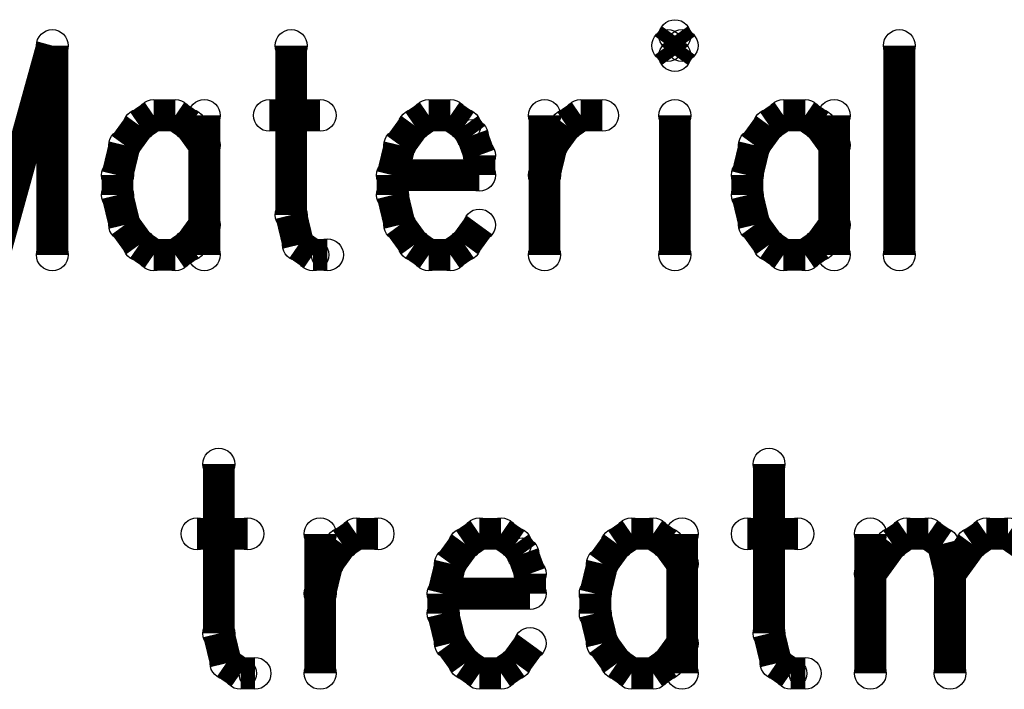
# Model space of a CAD drawing. Extents: x 97 to 162, y 100 to 201.
# Tile 58 of 70: x 102.8 to 107.51, y 187.83 to 191.03. Entities that reach past the tile are written whole.
import ezdxf

# ---------------------------------------------------------------- set-up
doc = ezdxf.new("R2010")
doc.units = 0
doc.layers.get('0').update_dxf_attribs({"linetype": 'CONTINUOUS'})
for name, color, linetype in [('C-MASK_GBR', 7, 'CONTINUOUS'), ('C-SILK_GBR', 6, 'CONTINUOUS'), ('S-MASK_GBR', 1, 'CONTINUOUS'), ('S-SILK_GBR', 4, 'CONTINUOUS')]:
    doc.layers.add(name, color=color, linetype=linetype)

# ---------------------------------------------------------------- blocks, each defined once
blk = doc.blocks.new('ROUND_6')
blk.add_circle((0, 0), 0.0762)

msp = doc.modelspace()

# ---------------------------------------------------------------- linework, layer by layer
at = {"layer": 'C-MASK_GBR', "const_width": 0.1524}
for points in [[(105.931716, 190.952374), (105.897172, 190.904876)], [(105.96626, 190.904876), (105.931716, 190.952374)], [(102.953058, 190.904876), (102.675944, 189.904624)], [(102.953058, 190.904876), (102.953058, 189.904624)], [(104.096058, 190.904876), (104.096058, 190.095124)], [(105.897172, 190.904876), (105.931716, 190.857124)], [(105.931716, 190.857124), (105.96626, 190.904876)], [(107.005374, 190.904876), (107.005374, 189.904624)], [(103.437944, 190.571374), (103.368602, 190.523876)], [(103.54183, 190.571374), (103.437944, 190.571374)], [(103.611172, 190.523876), (103.54183, 190.571374)], [(103.68026, 190.571374), (103.68026, 189.904624)], [(103.992172, 190.571374), (104.234488, 190.571374)], [(104.754172, 190.571374), (104.68483, 190.523876)], [(104.858058, 190.571374), (104.754172, 190.571374)], [(104.927146, 190.523876), (104.858058, 190.571374)], [(105.308146, 190.571374), (105.308146, 189.904624)], [(105.412286, 190.523876), (105.481374, 190.571374)], [(105.481374, 190.571374), (105.58526, 190.571374)], [(105.931716, 190.571374), (105.931716, 189.904624)], [(106.451146, 190.571374), (106.382058, 190.523876)], [(106.555286, 190.571374), (106.451146, 190.571374)], [(106.624374, 190.523876), (106.555286, 190.571374)], [(106.693716, 190.571374), (106.693716, 189.904624)], [(103.368602, 190.523876), (103.29926, 190.428626)], [(103.68026, 190.428626), (103.611172, 190.523876)], [(104.68483, 190.523876), (104.615488, 190.428626)], [(104.961944, 190.476124), (104.927146, 190.523876)], [(105.342944, 190.428626), (105.412286, 190.523876)], [(106.382058, 190.523876), (106.312716, 190.428626)], [(106.693716, 190.428626), (106.624374, 190.523876)], [(104.996488, 190.380874), (104.961944, 190.476124)], [(103.29926, 190.428626), (103.264716, 190.285624)], [(104.615488, 190.428626), (104.580944, 190.285624)], [(105.308146, 190.285624), (105.342944, 190.428626)], [(106.312716, 190.428626), (106.278172, 190.285624)], [(104.996488, 190.285624), (104.996488, 190.380874)], [(103.264716, 190.285624), (103.264716, 190.190374)], [(104.580944, 190.285624), (104.996488, 190.285624)], [(104.580944, 190.285624), (104.580944, 190.190374)], [(106.278172, 190.285624), (106.278172, 190.190374)], [(103.264716, 190.190374), (103.29926, 190.047626)], [(104.580944, 190.190374), (104.615488, 190.047626)], [(106.278172, 190.190374), (106.312716, 190.047626)], [(104.096058, 190.095124), (104.130602, 189.952376)], [(103.29926, 190.047626), (103.368602, 189.952376)], [(103.611172, 189.952376), (103.68026, 190.047626)], [(104.615488, 190.047626), (104.68483, 189.952376)], [(104.927146, 189.952376), (104.996488, 190.047626)], [(106.312716, 190.047626), (106.382058, 189.952376)], [(106.624374, 189.952376), (106.693716, 190.047626)], [(103.368602, 189.952376), (103.437944, 189.904624)], [(103.54183, 189.904624), (103.611172, 189.952376)], [(104.130602, 189.952376), (104.199944, 189.904624)], [(104.68483, 189.952376), (104.754172, 189.904624)], [(104.858058, 189.904624), (104.927146, 189.952376)], [(106.382058, 189.952376), (106.451146, 189.904624)], [(106.555286, 189.904624), (106.624374, 189.952376)], [(103.437944, 189.904624), (103.54183, 189.904624)], [(104.199944, 189.904624), (104.269286, 189.904624)], [(104.754172, 189.904624), (104.858058, 189.904624)], [(106.451146, 189.904624), (106.555286, 189.904624)], [(103.749602, 188.90488), (103.749602, 188.095128)], [(106.382058, 188.90488), (106.382058, 188.095128)], [(103.645716, 188.571378), (103.888286, 188.571378)], [(104.234488, 188.571378), (104.234488, 187.904628)], [(104.338374, 188.52388), (104.407716, 188.571378)], [(104.407716, 188.571378), (104.511602, 188.571378)], [(104.996488, 188.571378), (104.927146, 188.52388)], [(105.100374, 188.571378), (104.996488, 188.571378)], [(105.169716, 188.52388), (105.100374, 188.571378)], [(105.723944, 188.571378), (105.654602, 188.52388)], [(105.82783, 188.571378), (105.723944, 188.571378)], [(105.897172, 188.52388), (105.82783, 188.571378)], [(105.96626, 188.571378), (105.96626, 187.904628)], [(106.278172, 188.571378), (106.520488, 188.571378)], [(106.866944, 188.571378), (106.866944, 187.904628)], [(106.97083, 188.52388), (107.040172, 188.571378)], [(107.040172, 188.571378), (107.144058, 188.571378)], [(107.144058, 188.571378), (107.213146, 188.52388)], [(107.35183, 188.52388), (107.421172, 188.571378)], [(107.421172, 188.571378), (107.525058, 188.571378)], [(107.525058, 188.571378), (107.594146, 188.52388)], [(104.269286, 188.42863), (104.338374, 188.52388)], [(104.927146, 188.52388), (104.858058, 188.42863)], [(105.20426, 188.476128), (105.169716, 188.52388)], [(105.654602, 188.52388), (105.58526, 188.42863)], [(105.96626, 188.42863), (105.897172, 188.52388)], [(106.866944, 188.380878), (106.97083, 188.52388)], [(107.213146, 188.52388), (107.247944, 188.380878)], [(107.247944, 188.380878), (107.35183, 188.52388)], [(105.239058, 188.380878), (105.20426, 188.476128)], [(104.234488, 188.285628), (104.269286, 188.42863)], [(104.858058, 188.42863), (104.82326, 188.285628)], [(105.58526, 188.42863), (105.550716, 188.285628)], [(105.239058, 188.285628), (105.239058, 188.380878)], [(107.247944, 188.380878), (107.247944, 187.904628)], [(104.82326, 188.285628), (105.239058, 188.285628)], [(104.82326, 188.285628), (104.82326, 188.190378)], [(105.550716, 188.285628), (105.550716, 188.190378)], [(104.82326, 188.190378), (104.858058, 188.04763)], [(105.550716, 188.190378), (105.58526, 188.04763)], [(103.749602, 188.095128), (103.784146, 187.95238)], [(106.382058, 188.095128), (106.416602, 187.95238)], [(104.858058, 188.04763), (104.927146, 187.95238)], [(105.169716, 187.95238), (105.239058, 188.04763)], [(105.58526, 188.04763), (105.654602, 187.95238)], [(105.897172, 187.95238), (105.96626, 188.04763)], [(103.784146, 187.95238), (103.853488, 187.904628)], [(104.927146, 187.95238), (104.996488, 187.904628)], [(105.100374, 187.904628), (105.169716, 187.95238)], [(105.654602, 187.95238), (105.723944, 187.904628)], [(105.82783, 187.904628), (105.897172, 187.95238)], [(106.416602, 187.95238), (106.485944, 187.904628)], [(103.853488, 187.904628), (103.92283, 187.904628)], [(104.996488, 187.904628), (105.100374, 187.904628)], [(105.723944, 187.904628), (105.82783, 187.904628)], [(106.485944, 187.904628), (106.555286, 187.904628)]]:
    msp.add_lwpolyline(points, dxfattribs=at)
at = {"layer": 'C-SILK_GBR', "const_width": 0.1524}
for points in [[(105.931716, 190.952374), (105.897172, 190.904876)], [(105.96626, 190.904876), (105.931716, 190.952374)], [(102.953058, 190.904876), (102.675944, 189.904624)], [(102.953058, 190.904876), (102.953058, 189.904624)], [(104.096058, 190.904876), (104.096058, 190.095124)], [(105.897172, 190.904876), (105.931716, 190.857124)], [(105.931716, 190.857124), (105.96626, 190.904876)], [(107.005374, 190.904876), (107.005374, 189.904624)], [(103.437944, 190.571374), (103.368602, 190.523876)], [(103.54183, 190.571374), (103.437944, 190.571374)], [(103.611172, 190.523876), (103.54183, 190.571374)], [(103.68026, 190.571374), (103.68026, 189.904624)], [(103.992172, 190.571374), (104.234488, 190.571374)], [(104.754172, 190.571374), (104.68483, 190.523876)], [(104.858058, 190.571374), (104.754172, 190.571374)], [(104.927146, 190.523876), (104.858058, 190.571374)], [(105.308146, 190.571374), (105.308146, 189.904624)], [(105.412286, 190.523876), (105.481374, 190.571374)], [(105.481374, 190.571374), (105.58526, 190.571374)], [(105.931716, 190.571374), (105.931716, 189.904624)], [(106.451146, 190.571374), (106.382058, 190.523876)], [(106.555286, 190.571374), (106.451146, 190.571374)], [(106.624374, 190.523876), (106.555286, 190.571374)], [(106.693716, 190.571374), (106.693716, 189.904624)], [(103.368602, 190.523876), (103.29926, 190.428626)], [(103.68026, 190.428626), (103.611172, 190.523876)], [(104.68483, 190.523876), (104.615488, 190.428626)], [(104.961944, 190.476124), (104.927146, 190.523876)], [(105.342944, 190.428626), (105.412286, 190.523876)], [(106.382058, 190.523876), (106.312716, 190.428626)], [(106.693716, 190.428626), (106.624374, 190.523876)], [(104.996488, 190.380874), (104.961944, 190.476124)], [(103.29926, 190.428626), (103.264716, 190.285624)], [(104.615488, 190.428626), (104.580944, 190.285624)], [(105.308146, 190.285624), (105.342944, 190.428626)], [(106.312716, 190.428626), (106.278172, 190.285624)], [(104.996488, 190.285624), (104.996488, 190.380874)], [(103.264716, 190.285624), (103.264716, 190.190374)], [(104.580944, 190.285624), (104.996488, 190.285624)], [(104.580944, 190.285624), (104.580944, 190.190374)], [(106.278172, 190.285624), (106.278172, 190.190374)], [(103.264716, 190.190374), (103.29926, 190.047626)], [(104.580944, 190.190374), (104.615488, 190.047626)], [(106.278172, 190.190374), (106.312716, 190.047626)], [(104.096058, 190.095124), (104.130602, 189.952376)], [(103.29926, 190.047626), (103.368602, 189.952376)], [(103.611172, 189.952376), (103.68026, 190.047626)], [(104.615488, 190.047626), (104.68483, 189.952376)], [(104.927146, 189.952376), (104.996488, 190.047626)], [(106.312716, 190.047626), (106.382058, 189.952376)], [(106.624374, 189.952376), (106.693716, 190.047626)], [(103.368602, 189.952376), (103.437944, 189.904624)], [(103.54183, 189.904624), (103.611172, 189.952376)], [(104.130602, 189.952376), (104.199944, 189.904624)], [(104.68483, 189.952376), (104.754172, 189.904624)], [(104.858058, 189.904624), (104.927146, 189.952376)], [(106.382058, 189.952376), (106.451146, 189.904624)], [(106.555286, 189.904624), (106.624374, 189.952376)], [(103.437944, 189.904624), (103.54183, 189.904624)], [(104.199944, 189.904624), (104.269286, 189.904624)], [(104.754172, 189.904624), (104.858058, 189.904624)], [(106.451146, 189.904624), (106.555286, 189.904624)], [(103.749602, 188.90488), (103.749602, 188.095128)], [(106.382058, 188.90488), (106.382058, 188.095128)], [(103.645716, 188.571378), (103.888286, 188.571378)], [(104.234488, 188.571378), (104.234488, 187.904628)], [(104.338374, 188.52388), (104.407716, 188.571378)], [(104.407716, 188.571378), (104.511602, 188.571378)], [(104.996488, 188.571378), (104.927146, 188.52388)], [(105.100374, 188.571378), (104.996488, 188.571378)], [(105.169716, 188.52388), (105.100374, 188.571378)], [(105.723944, 188.571378), (105.654602, 188.52388)], [(105.82783, 188.571378), (105.723944, 188.571378)], [(105.897172, 188.52388), (105.82783, 188.571378)], [(105.96626, 188.571378), (105.96626, 187.904628)], [(106.278172, 188.571378), (106.520488, 188.571378)], [(106.866944, 188.571378), (106.866944, 187.904628)], [(106.97083, 188.52388), (107.040172, 188.571378)], [(107.040172, 188.571378), (107.144058, 188.571378)], [(107.144058, 188.571378), (107.213146, 188.52388)], [(107.35183, 188.52388), (107.421172, 188.571378)], [(107.421172, 188.571378), (107.525058, 188.571378)], [(107.525058, 188.571378), (107.594146, 188.52388)], [(104.269286, 188.42863), (104.338374, 188.52388)], [(104.927146, 188.52388), (104.858058, 188.42863)], [(105.20426, 188.476128), (105.169716, 188.52388)], [(105.654602, 188.52388), (105.58526, 188.42863)], [(105.96626, 188.42863), (105.897172, 188.52388)], [(106.866944, 188.380878), (106.97083, 188.52388)], [(107.213146, 188.52388), (107.247944, 188.380878)], [(107.247944, 188.380878), (107.35183, 188.52388)], [(105.239058, 188.380878), (105.20426, 188.476128)], [(104.234488, 188.285628), (104.269286, 188.42863)], [(104.858058, 188.42863), (104.82326, 188.285628)], [(105.58526, 188.42863), (105.550716, 188.285628)], [(105.239058, 188.285628), (105.239058, 188.380878)], [(107.247944, 188.380878), (107.247944, 187.904628)], [(104.82326, 188.285628), (105.239058, 188.285628)], [(104.82326, 188.285628), (104.82326, 188.190378)], [(105.550716, 188.285628), (105.550716, 188.190378)], [(104.82326, 188.190378), (104.858058, 188.04763)], [(105.550716, 188.190378), (105.58526, 188.04763)], [(103.749602, 188.095128), (103.784146, 187.95238)], [(106.382058, 188.095128), (106.416602, 187.95238)], [(104.858058, 188.04763), (104.927146, 187.95238)], [(105.169716, 187.95238), (105.239058, 188.04763)], [(105.58526, 188.04763), (105.654602, 187.95238)], [(105.897172, 187.95238), (105.96626, 188.04763)], [(103.784146, 187.95238), (103.853488, 187.904628)], [(104.927146, 187.95238), (104.996488, 187.904628)], [(105.100374, 187.904628), (105.169716, 187.95238)], [(105.654602, 187.95238), (105.723944, 187.904628)], [(105.82783, 187.904628), (105.897172, 187.95238)], [(106.416602, 187.95238), (106.485944, 187.904628)], [(103.853488, 187.904628), (103.92283, 187.904628)], [(104.996488, 187.904628), (105.100374, 187.904628)], [(105.723944, 187.904628), (105.82783, 187.904628)], [(106.485944, 187.904628), (106.555286, 187.904628)]]:
    msp.add_lwpolyline(points, dxfattribs=at)
at = {"layer": 'S-MASK_GBR', "const_width": 0.1524}
for points in [[(105.931716, 190.952374), (105.897172, 190.904876)], [(105.96626, 190.904876), (105.931716, 190.952374)], [(102.953058, 190.904876), (102.675944, 189.904624)], [(102.953058, 190.904876), (102.953058, 189.904624)], [(104.096058, 190.904876), (104.096058, 190.095124)], [(105.897172, 190.904876), (105.931716, 190.857124)], [(105.931716, 190.857124), (105.96626, 190.904876)], [(107.005374, 190.904876), (107.005374, 189.904624)], [(103.437944, 190.571374), (103.368602, 190.523876)], [(103.54183, 190.571374), (103.437944, 190.571374)], [(103.611172, 190.523876), (103.54183, 190.571374)], [(103.68026, 190.571374), (103.68026, 189.904624)], [(103.992172, 190.571374), (104.234488, 190.571374)], [(104.754172, 190.571374), (104.68483, 190.523876)], [(104.858058, 190.571374), (104.754172, 190.571374)], [(104.927146, 190.523876), (104.858058, 190.571374)], [(105.308146, 190.571374), (105.308146, 189.904624)], [(105.412286, 190.523876), (105.481374, 190.571374)], [(105.481374, 190.571374), (105.58526, 190.571374)], [(105.931716, 190.571374), (105.931716, 189.904624)], [(106.451146, 190.571374), (106.382058, 190.523876)], [(106.555286, 190.571374), (106.451146, 190.571374)], [(106.624374, 190.523876), (106.555286, 190.571374)], [(106.693716, 190.571374), (106.693716, 189.904624)], [(103.368602, 190.523876), (103.29926, 190.428626)], [(103.68026, 190.428626), (103.611172, 190.523876)], [(104.68483, 190.523876), (104.615488, 190.428626)], [(104.961944, 190.476124), (104.927146, 190.523876)], [(105.342944, 190.428626), (105.412286, 190.523876)], [(106.382058, 190.523876), (106.312716, 190.428626)], [(106.693716, 190.428626), (106.624374, 190.523876)], [(104.996488, 190.380874), (104.961944, 190.476124)], [(103.29926, 190.428626), (103.264716, 190.285624)], [(104.615488, 190.428626), (104.580944, 190.285624)], [(105.308146, 190.285624), (105.342944, 190.428626)], [(106.312716, 190.428626), (106.278172, 190.285624)], [(104.996488, 190.285624), (104.996488, 190.380874)], [(103.264716, 190.285624), (103.264716, 190.190374)], [(104.580944, 190.285624), (104.996488, 190.285624)], [(104.580944, 190.285624), (104.580944, 190.190374)], [(106.278172, 190.285624), (106.278172, 190.190374)], [(103.264716, 190.190374), (103.29926, 190.047626)], [(104.580944, 190.190374), (104.615488, 190.047626)], [(106.278172, 190.190374), (106.312716, 190.047626)], [(104.096058, 190.095124), (104.130602, 189.952376)], [(103.29926, 190.047626), (103.368602, 189.952376)], [(103.611172, 189.952376), (103.68026, 190.047626)], [(104.615488, 190.047626), (104.68483, 189.952376)], [(104.927146, 189.952376), (104.996488, 190.047626)], [(106.312716, 190.047626), (106.382058, 189.952376)], [(106.624374, 189.952376), (106.693716, 190.047626)], [(103.368602, 189.952376), (103.437944, 189.904624)], [(103.54183, 189.904624), (103.611172, 189.952376)], [(104.130602, 189.952376), (104.199944, 189.904624)], [(104.68483, 189.952376), (104.754172, 189.904624)], [(104.858058, 189.904624), (104.927146, 189.952376)], [(106.382058, 189.952376), (106.451146, 189.904624)], [(106.555286, 189.904624), (106.624374, 189.952376)], [(103.437944, 189.904624), (103.54183, 189.904624)], [(104.199944, 189.904624), (104.269286, 189.904624)], [(104.754172, 189.904624), (104.858058, 189.904624)], [(106.451146, 189.904624), (106.555286, 189.904624)], [(103.749602, 188.90488), (103.749602, 188.095128)], [(106.382058, 188.90488), (106.382058, 188.095128)], [(103.645716, 188.571378), (103.888286, 188.571378)], [(104.234488, 188.571378), (104.234488, 187.904628)], [(104.338374, 188.52388), (104.407716, 188.571378)], [(104.407716, 188.571378), (104.511602, 188.571378)], [(104.996488, 188.571378), (104.927146, 188.52388)], [(105.100374, 188.571378), (104.996488, 188.571378)], [(105.169716, 188.52388), (105.100374, 188.571378)], [(105.723944, 188.571378), (105.654602, 188.52388)], [(105.82783, 188.571378), (105.723944, 188.571378)], [(105.897172, 188.52388), (105.82783, 188.571378)], [(105.96626, 188.571378), (105.96626, 187.904628)], [(106.278172, 188.571378), (106.520488, 188.571378)], [(106.866944, 188.571378), (106.866944, 187.904628)], [(106.97083, 188.52388), (107.040172, 188.571378)], [(107.040172, 188.571378), (107.144058, 188.571378)], [(107.144058, 188.571378), (107.213146, 188.52388)], [(107.35183, 188.52388), (107.421172, 188.571378)], [(107.421172, 188.571378), (107.525058, 188.571378)], [(107.525058, 188.571378), (107.594146, 188.52388)], [(104.269286, 188.42863), (104.338374, 188.52388)], [(104.927146, 188.52388), (104.858058, 188.42863)], [(105.20426, 188.476128), (105.169716, 188.52388)], [(105.654602, 188.52388), (105.58526, 188.42863)], [(105.96626, 188.42863), (105.897172, 188.52388)], [(106.866944, 188.380878), (106.97083, 188.52388)], [(107.213146, 188.52388), (107.247944, 188.380878)], [(107.247944, 188.380878), (107.35183, 188.52388)], [(105.239058, 188.380878), (105.20426, 188.476128)], [(104.234488, 188.285628), (104.269286, 188.42863)], [(104.858058, 188.42863), (104.82326, 188.285628)], [(105.58526, 188.42863), (105.550716, 188.285628)], [(105.239058, 188.285628), (105.239058, 188.380878)], [(107.247944, 188.380878), (107.247944, 187.904628)], [(104.82326, 188.285628), (105.239058, 188.285628)], [(104.82326, 188.285628), (104.82326, 188.190378)], [(105.550716, 188.285628), (105.550716, 188.190378)], [(104.82326, 188.190378), (104.858058, 188.04763)], [(105.550716, 188.190378), (105.58526, 188.04763)], [(103.749602, 188.095128), (103.784146, 187.95238)], [(106.382058, 188.095128), (106.416602, 187.95238)], [(104.858058, 188.04763), (104.927146, 187.95238)], [(105.169716, 187.95238), (105.239058, 188.04763)], [(105.58526, 188.04763), (105.654602, 187.95238)], [(105.897172, 187.95238), (105.96626, 188.04763)], [(103.784146, 187.95238), (103.853488, 187.904628)], [(104.927146, 187.95238), (104.996488, 187.904628)], [(105.100374, 187.904628), (105.169716, 187.95238)], [(105.654602, 187.95238), (105.723944, 187.904628)], [(105.82783, 187.904628), (105.897172, 187.95238)], [(106.416602, 187.95238), (106.485944, 187.904628)], [(103.853488, 187.904628), (103.92283, 187.904628)], [(104.996488, 187.904628), (105.100374, 187.904628)], [(105.723944, 187.904628), (105.82783, 187.904628)], [(106.485944, 187.904628), (106.555286, 187.904628)]]:
    msp.add_lwpolyline(points, dxfattribs=at)
at = {"layer": 'S-SILK_GBR', "const_width": 0.1524}
for points in [[(105.931716, 190.952374), (105.897172, 190.904876)], [(105.96626, 190.904876), (105.931716, 190.952374)], [(102.953058, 190.904876), (102.675944, 189.904624)], [(102.953058, 190.904876), (102.953058, 189.904624)], [(104.096058, 190.904876), (104.096058, 190.095124)], [(105.897172, 190.904876), (105.931716, 190.857124)], [(105.931716, 190.857124), (105.96626, 190.904876)], [(107.005374, 190.904876), (107.005374, 189.904624)], [(103.437944, 190.571374), (103.368602, 190.523876)], [(103.54183, 190.571374), (103.437944, 190.571374)], [(103.611172, 190.523876), (103.54183, 190.571374)], [(103.68026, 190.571374), (103.68026, 189.904624)], [(103.992172, 190.571374), (104.234488, 190.571374)], [(104.754172, 190.571374), (104.68483, 190.523876)], [(104.858058, 190.571374), (104.754172, 190.571374)], [(104.927146, 190.523876), (104.858058, 190.571374)], [(105.308146, 190.571374), (105.308146, 189.904624)], [(105.412286, 190.523876), (105.481374, 190.571374)], [(105.481374, 190.571374), (105.58526, 190.571374)], [(105.931716, 190.571374), (105.931716, 189.904624)], [(106.451146, 190.571374), (106.382058, 190.523876)], [(106.555286, 190.571374), (106.451146, 190.571374)], [(106.624374, 190.523876), (106.555286, 190.571374)], [(106.693716, 190.571374), (106.693716, 189.904624)], [(103.368602, 190.523876), (103.29926, 190.428626)], [(103.68026, 190.428626), (103.611172, 190.523876)], [(104.68483, 190.523876), (104.615488, 190.428626)], [(104.961944, 190.476124), (104.927146, 190.523876)], [(105.342944, 190.428626), (105.412286, 190.523876)], [(106.382058, 190.523876), (106.312716, 190.428626)], [(106.693716, 190.428626), (106.624374, 190.523876)], [(104.996488, 190.380874), (104.961944, 190.476124)], [(103.29926, 190.428626), (103.264716, 190.285624)], [(104.615488, 190.428626), (104.580944, 190.285624)], [(105.308146, 190.285624), (105.342944, 190.428626)], [(106.312716, 190.428626), (106.278172, 190.285624)], [(104.996488, 190.285624), (104.996488, 190.380874)], [(103.264716, 190.285624), (103.264716, 190.190374)], [(104.580944, 190.285624), (104.996488, 190.285624)], [(104.580944, 190.285624), (104.580944, 190.190374)], [(106.278172, 190.285624), (106.278172, 190.190374)], [(103.264716, 190.190374), (103.29926, 190.047626)], [(104.580944, 190.190374), (104.615488, 190.047626)], [(106.278172, 190.190374), (106.312716, 190.047626)], [(104.096058, 190.095124), (104.130602, 189.952376)], [(103.29926, 190.047626), (103.368602, 189.952376)], [(103.611172, 189.952376), (103.68026, 190.047626)], [(104.615488, 190.047626), (104.68483, 189.952376)], [(104.927146, 189.952376), (104.996488, 190.047626)], [(106.312716, 190.047626), (106.382058, 189.952376)], [(106.624374, 189.952376), (106.693716, 190.047626)], [(103.368602, 189.952376), (103.437944, 189.904624)], [(103.54183, 189.904624), (103.611172, 189.952376)], [(104.130602, 189.952376), (104.199944, 189.904624)], [(104.68483, 189.952376), (104.754172, 189.904624)], [(104.858058, 189.904624), (104.927146, 189.952376)], [(106.382058, 189.952376), (106.451146, 189.904624)], [(106.555286, 189.904624), (106.624374, 189.952376)], [(103.437944, 189.904624), (103.54183, 189.904624)], [(104.199944, 189.904624), (104.269286, 189.904624)], [(104.754172, 189.904624), (104.858058, 189.904624)], [(106.451146, 189.904624), (106.555286, 189.904624)], [(103.749602, 188.90488), (103.749602, 188.095128)], [(106.382058, 188.90488), (106.382058, 188.095128)], [(103.645716, 188.571378), (103.888286, 188.571378)], [(104.234488, 188.571378), (104.234488, 187.904628)], [(104.338374, 188.52388), (104.407716, 188.571378)], [(104.407716, 188.571378), (104.511602, 188.571378)], [(104.996488, 188.571378), (104.927146, 188.52388)], [(105.100374, 188.571378), (104.996488, 188.571378)], [(105.169716, 188.52388), (105.100374, 188.571378)], [(105.723944, 188.571378), (105.654602, 188.52388)], [(105.82783, 188.571378), (105.723944, 188.571378)], [(105.897172, 188.52388), (105.82783, 188.571378)], [(105.96626, 188.571378), (105.96626, 187.904628)], [(106.278172, 188.571378), (106.520488, 188.571378)], [(106.866944, 188.571378), (106.866944, 187.904628)], [(106.97083, 188.52388), (107.040172, 188.571378)], [(107.040172, 188.571378), (107.144058, 188.571378)], [(107.144058, 188.571378), (107.213146, 188.52388)], [(107.35183, 188.52388), (107.421172, 188.571378)], [(107.421172, 188.571378), (107.525058, 188.571378)], [(107.525058, 188.571378), (107.594146, 188.52388)], [(104.269286, 188.42863), (104.338374, 188.52388)], [(104.927146, 188.52388), (104.858058, 188.42863)], [(105.20426, 188.476128), (105.169716, 188.52388)], [(105.654602, 188.52388), (105.58526, 188.42863)], [(105.96626, 188.42863), (105.897172, 188.52388)], [(106.866944, 188.380878), (106.97083, 188.52388)], [(107.213146, 188.52388), (107.247944, 188.380878)], [(107.247944, 188.380878), (107.35183, 188.52388)], [(105.239058, 188.380878), (105.20426, 188.476128)], [(104.234488, 188.285628), (104.269286, 188.42863)], [(104.858058, 188.42863), (104.82326, 188.285628)], [(105.58526, 188.42863), (105.550716, 188.285628)], [(105.239058, 188.285628), (105.239058, 188.380878)], [(107.247944, 188.380878), (107.247944, 187.904628)], [(104.82326, 188.285628), (105.239058, 188.285628)], [(104.82326, 188.285628), (104.82326, 188.190378)], [(105.550716, 188.285628), (105.550716, 188.190378)], [(104.82326, 188.190378), (104.858058, 188.04763)], [(105.550716, 188.190378), (105.58526, 188.04763)], [(103.749602, 188.095128), (103.784146, 187.95238)], [(106.382058, 188.095128), (106.416602, 187.95238)], [(104.858058, 188.04763), (104.927146, 187.95238)], [(105.169716, 187.95238), (105.239058, 188.04763)], [(105.58526, 188.04763), (105.654602, 187.95238)], [(105.897172, 187.95238), (105.96626, 188.04763)], [(103.784146, 187.95238), (103.853488, 187.904628)], [(104.927146, 187.95238), (104.996488, 187.904628)], [(105.100374, 187.904628), (105.169716, 187.95238)], [(105.654602, 187.95238), (105.723944, 187.904628)], [(105.82783, 187.904628), (105.897172, 187.95238)], [(106.416602, 187.95238), (106.485944, 187.904628)], [(103.853488, 187.904628), (103.92283, 187.904628)], [(104.996488, 187.904628), (105.100374, 187.904628)], [(105.723944, 187.904628), (105.82783, 187.904628)], [(106.485944, 187.904628), (106.555286, 187.904628)]]:
    msp.add_lwpolyline(points, dxfattribs=at)

# ---------------------------------------------------------------- block references
at = {"layer": 'C-MASK_GBR'}
for p in [(105.931716, 190.952374), (102.953058, 190.904876), (102.953058, 190.904876), (104.096058, 190.904876), (105.897172, 190.904876), (105.897172, 190.904876), (105.96626, 190.904876), (107.005374, 190.904876), (105.931716, 190.857124), (103.437944, 190.571374), (103.54183, 190.571374), (103.68026, 190.571374), (103.992172, 190.571374), (104.234488, 190.571374), (104.754172, 190.571374), (104.858058, 190.571374), (105.308146, 190.571374), (105.481374, 190.571374), (105.58526, 190.571374), (105.931716, 190.571374), (106.451146, 190.571374), (106.451146, 190.571374), (106.555286, 190.571374), (106.693716, 190.571374), (103.368602, 190.523876), (103.611172, 190.523876), (104.68483, 190.523876), (104.927146, 190.523876), (104.927146, 190.523876), (105.412286, 190.523876), (106.382058, 190.523876), (106.624374, 190.523876), (104.961944, 190.476124), (103.29926, 190.428626), (103.68026, 190.428626), (104.615488, 190.428626), (105.342944, 190.428626), (106.312716, 190.428626), (106.693716, 190.428626), (104.996488, 190.380874), (103.264716, 190.285624), (104.580944, 190.285624), (104.580944, 190.285624), (104.996488, 190.285624), (105.308146, 190.285624), (106.278172, 190.285624), (103.264716, 190.190374), (104.580944, 190.190374), (106.278172, 190.190374), (104.096058, 190.095124), (103.29926, 190.047626), (103.68026, 190.047626), (104.615488, 190.047626), (104.996488, 190.047626), (106.312716, 190.047626), (106.693716, 190.047626), (103.368602, 189.952376), (103.611172, 189.952376), (104.130602, 189.952376), (104.68483, 189.952376), (104.927146, 189.952376), (104.927146, 189.952376), (106.382058, 189.952376), (106.624374, 189.952376), (102.953058, 189.904624), (103.437944, 189.904624), (103.54183, 189.904624), (103.68026, 189.904624), (104.199944, 189.904624), (104.269286, 189.904624), (104.754172, 189.904624), (104.858058, 189.904624), (105.308146, 189.904624), (105.931716, 189.904624), (106.451146, 189.904624), (106.451146, 189.904624), (106.555286, 189.904624), (106.693716, 189.904624), (107.005374, 189.904624), (103.749602, 188.90488), (106.382058, 188.90488), (103.645716, 188.571378), (103.888286, 188.571378), (104.234488, 188.571378), (104.407716, 188.571378), (104.511602, 188.571378), (104.996488, 188.571378), (105.100374, 188.571378), (105.723944, 188.571378), (105.82783, 188.571378), (105.96626, 188.571378), (106.278172, 188.571378), (106.520488, 188.571378), (106.866944, 188.571378), (107.040172, 188.571378), (107.144058, 188.571378), (107.421172, 188.571378), (107.525058, 188.571378), (104.338374, 188.52388), (104.927146, 188.52388), (104.927146, 188.52388), (105.169716, 188.52388), (105.654602, 188.52388), (105.897172, 188.52388), (106.97083, 188.52388), (107.213146, 188.52388), (107.213146, 188.52388), (107.35183, 188.52388), (105.20426, 188.476128), (104.269286, 188.42863), (104.858058, 188.42863), (105.58526, 188.42863), (105.96626, 188.42863), (105.239058, 188.380878), (106.866944, 188.380878), (107.247944, 188.380878), (107.247944, 188.380878), (104.234488, 188.285628), (104.82326, 188.285628), (104.82326, 188.285628), (105.239058, 188.285628), (105.550716, 188.285628), (104.82326, 188.190378), (105.550716, 188.190378), (103.749602, 188.095128), (106.382058, 188.095128), (104.858058, 188.04763), (105.239058, 188.04763), (105.58526, 188.04763), (105.96626, 188.04763), (103.784146, 187.95238), (103.784146, 187.95238), (104.927146, 187.95238), (104.927146, 187.95238), (105.169716, 187.95238), (105.654602, 187.95238), (105.897172, 187.95238), (106.416602, 187.95238), (103.853488, 187.904628), (103.92283, 187.904628), (104.234488, 187.904628), (104.996488, 187.904628), (105.100374, 187.904628), (105.723944, 187.904628), (105.82783, 187.904628), (105.96626, 187.904628), (106.485944, 187.904628), (106.555286, 187.904628), (106.866944, 187.904628), (107.247944, 187.904628)]:
    msp.add_blockref('ROUND_6', p, dxfattribs=at)
at = {"layer": 'C-SILK_GBR'}
for p in [(105.931716, 190.952374), (102.953058, 190.904876), (102.953058, 190.904876), (104.096058, 190.904876), (105.897172, 190.904876), (105.897172, 190.904876), (105.96626, 190.904876), (107.005374, 190.904876), (105.931716, 190.857124), (103.437944, 190.571374), (103.54183, 190.571374), (103.68026, 190.571374), (103.992172, 190.571374), (104.234488, 190.571374), (104.754172, 190.571374), (104.858058, 190.571374), (105.308146, 190.571374), (105.481374, 190.571374), (105.58526, 190.571374), (105.931716, 190.571374), (106.451146, 190.571374), (106.451146, 190.571374), (106.555286, 190.571374), (106.693716, 190.571374), (103.368602, 190.523876), (103.611172, 190.523876), (104.68483, 190.523876), (104.927146, 190.523876), (104.927146, 190.523876), (105.412286, 190.523876), (106.382058, 190.523876), (106.624374, 190.523876), (104.961944, 190.476124), (103.29926, 190.428626), (103.68026, 190.428626), (104.615488, 190.428626), (105.342944, 190.428626), (106.312716, 190.428626), (106.693716, 190.428626), (104.996488, 190.380874), (103.264716, 190.285624), (104.580944, 190.285624), (104.580944, 190.285624), (104.996488, 190.285624), (105.308146, 190.285624), (106.278172, 190.285624), (103.264716, 190.190374), (104.580944, 190.190374), (106.278172, 190.190374), (104.096058, 190.095124), (103.29926, 190.047626), (103.68026, 190.047626), (104.615488, 190.047626), (104.996488, 190.047626), (106.312716, 190.047626), (106.693716, 190.047626), (103.368602, 189.952376), (103.611172, 189.952376), (104.130602, 189.952376), (104.68483, 189.952376), (104.927146, 189.952376), (104.927146, 189.952376), (106.382058, 189.952376), (106.624374, 189.952376), (102.953058, 189.904624), (103.437944, 189.904624), (103.54183, 189.904624), (103.68026, 189.904624), (104.199944, 189.904624), (104.269286, 189.904624), (104.754172, 189.904624), (104.858058, 189.904624), (105.308146, 189.904624), (105.931716, 189.904624), (106.451146, 189.904624), (106.451146, 189.904624), (106.555286, 189.904624), (106.693716, 189.904624), (107.005374, 189.904624), (103.749602, 188.90488), (106.382058, 188.90488), (103.645716, 188.571378), (103.888286, 188.571378), (104.234488, 188.571378), (104.407716, 188.571378), (104.511602, 188.571378), (104.996488, 188.571378), (105.100374, 188.571378), (105.723944, 188.571378), (105.82783, 188.571378), (105.96626, 188.571378), (106.278172, 188.571378), (106.520488, 188.571378), (106.866944, 188.571378), (107.040172, 188.571378), (107.144058, 188.571378), (107.421172, 188.571378), (107.525058, 188.571378), (104.338374, 188.52388), (104.927146, 188.52388), (104.927146, 188.52388), (105.169716, 188.52388), (105.654602, 188.52388), (105.897172, 188.52388), (106.97083, 188.52388), (107.213146, 188.52388), (107.213146, 188.52388), (107.35183, 188.52388), (105.20426, 188.476128), (104.269286, 188.42863), (104.858058, 188.42863), (105.58526, 188.42863), (105.96626, 188.42863), (105.239058, 188.380878), (106.866944, 188.380878), (107.247944, 188.380878), (107.247944, 188.380878), (104.234488, 188.285628), (104.82326, 188.285628), (104.82326, 188.285628), (105.239058, 188.285628), (105.550716, 188.285628), (104.82326, 188.190378), (105.550716, 188.190378), (103.749602, 188.095128), (106.382058, 188.095128), (104.858058, 188.04763), (105.239058, 188.04763), (105.58526, 188.04763), (105.96626, 188.04763), (103.784146, 187.95238), (103.784146, 187.95238), (104.927146, 187.95238), (104.927146, 187.95238), (105.169716, 187.95238), (105.654602, 187.95238), (105.897172, 187.95238), (106.416602, 187.95238), (103.853488, 187.904628), (103.92283, 187.904628), (104.234488, 187.904628), (104.996488, 187.904628), (105.100374, 187.904628), (105.723944, 187.904628), (105.82783, 187.904628), (105.96626, 187.904628), (106.485944, 187.904628), (106.555286, 187.904628), (106.866944, 187.904628), (107.247944, 187.904628)]:
    msp.add_blockref('ROUND_6', p, dxfattribs=at)
at = {"layer": 'S-MASK_GBR'}
for p in [(105.931716, 190.952374), (102.953058, 190.904876), (102.953058, 190.904876), (104.096058, 190.904876), (105.897172, 190.904876), (105.897172, 190.904876), (105.96626, 190.904876), (107.005374, 190.904876), (105.931716, 190.857124), (103.437944, 190.571374), (103.54183, 190.571374), (103.68026, 190.571374), (103.992172, 190.571374), (104.234488, 190.571374), (104.754172, 190.571374), (104.858058, 190.571374), (105.308146, 190.571374), (105.481374, 190.571374), (105.58526, 190.571374), (105.931716, 190.571374), (106.451146, 190.571374), (106.451146, 190.571374), (106.555286, 190.571374), (106.693716, 190.571374), (103.368602, 190.523876), (103.611172, 190.523876), (104.68483, 190.523876), (104.927146, 190.523876), (104.927146, 190.523876), (105.412286, 190.523876), (106.382058, 190.523876), (106.624374, 190.523876), (104.961944, 190.476124), (103.29926, 190.428626), (103.68026, 190.428626), (104.615488, 190.428626), (105.342944, 190.428626), (106.312716, 190.428626), (106.693716, 190.428626), (104.996488, 190.380874), (103.264716, 190.285624), (104.580944, 190.285624), (104.580944, 190.285624), (104.996488, 190.285624), (105.308146, 190.285624), (106.278172, 190.285624), (103.264716, 190.190374), (104.580944, 190.190374), (106.278172, 190.190374), (104.096058, 190.095124), (103.29926, 190.047626), (103.68026, 190.047626), (104.615488, 190.047626), (104.996488, 190.047626), (106.312716, 190.047626), (106.693716, 190.047626), (103.368602, 189.952376), (103.611172, 189.952376), (104.130602, 189.952376), (104.68483, 189.952376), (104.927146, 189.952376), (104.927146, 189.952376), (106.382058, 189.952376), (106.624374, 189.952376), (102.953058, 189.904624), (103.437944, 189.904624), (103.54183, 189.904624), (103.68026, 189.904624), (104.199944, 189.904624), (104.269286, 189.904624), (104.754172, 189.904624), (104.858058, 189.904624), (105.308146, 189.904624), (105.931716, 189.904624), (106.451146, 189.904624), (106.451146, 189.904624), (106.555286, 189.904624), (106.693716, 189.904624), (107.005374, 189.904624), (103.749602, 188.90488), (106.382058, 188.90488), (103.645716, 188.571378), (103.888286, 188.571378), (104.234488, 188.571378), (104.407716, 188.571378), (104.511602, 188.571378), (104.996488, 188.571378), (105.100374, 188.571378), (105.723944, 188.571378), (105.82783, 188.571378), (105.96626, 188.571378), (106.278172, 188.571378), (106.520488, 188.571378), (106.866944, 188.571378), (107.040172, 188.571378), (107.144058, 188.571378), (107.421172, 188.571378), (107.525058, 188.571378), (104.338374, 188.52388), (104.927146, 188.52388), (104.927146, 188.52388), (105.169716, 188.52388), (105.654602, 188.52388), (105.897172, 188.52388), (106.97083, 188.52388), (107.213146, 188.52388), (107.213146, 188.52388), (107.35183, 188.52388), (105.20426, 188.476128), (104.269286, 188.42863), (104.858058, 188.42863), (105.58526, 188.42863), (105.96626, 188.42863), (105.239058, 188.380878), (106.866944, 188.380878), (107.247944, 188.380878), (107.247944, 188.380878), (104.234488, 188.285628), (104.82326, 188.285628), (104.82326, 188.285628), (105.239058, 188.285628), (105.550716, 188.285628), (104.82326, 188.190378), (105.550716, 188.190378), (103.749602, 188.095128), (106.382058, 188.095128), (104.858058, 188.04763), (105.239058, 188.04763), (105.58526, 188.04763), (105.96626, 188.04763), (103.784146, 187.95238), (103.784146, 187.95238), (104.927146, 187.95238), (104.927146, 187.95238), (105.169716, 187.95238), (105.654602, 187.95238), (105.897172, 187.95238), (106.416602, 187.95238), (103.853488, 187.904628), (103.92283, 187.904628), (104.234488, 187.904628), (104.996488, 187.904628), (105.100374, 187.904628), (105.723944, 187.904628), (105.82783, 187.904628), (105.96626, 187.904628), (106.485944, 187.904628), (106.555286, 187.904628), (106.866944, 187.904628), (107.247944, 187.904628)]:
    msp.add_blockref('ROUND_6', p, dxfattribs=at)
at = {"layer": 'S-SILK_GBR'}
for p in [(105.931716, 190.952374), (102.953058, 190.904876), (102.953058, 190.904876), (104.096058, 190.904876), (105.897172, 190.904876), (105.897172, 190.904876), (105.96626, 190.904876), (107.005374, 190.904876), (105.931716, 190.857124), (103.437944, 190.571374), (103.54183, 190.571374), (103.68026, 190.571374), (103.992172, 190.571374), (104.234488, 190.571374), (104.754172, 190.571374), (104.858058, 190.571374), (105.308146, 190.571374), (105.481374, 190.571374), (105.58526, 190.571374), (105.931716, 190.571374), (106.451146, 190.571374), (106.451146, 190.571374), (106.555286, 190.571374), (106.693716, 190.571374), (103.368602, 190.523876), (103.611172, 190.523876), (104.68483, 190.523876), (104.927146, 190.523876), (104.927146, 190.523876), (105.412286, 190.523876), (106.382058, 190.523876), (106.624374, 190.523876), (104.961944, 190.476124), (103.29926, 190.428626), (103.68026, 190.428626), (104.615488, 190.428626), (105.342944, 190.428626), (106.312716, 190.428626), (106.693716, 190.428626), (104.996488, 190.380874), (103.264716, 190.285624), (104.580944, 190.285624), (104.580944, 190.285624), (104.996488, 190.285624), (105.308146, 190.285624), (106.278172, 190.285624), (103.264716, 190.190374), (104.580944, 190.190374), (106.278172, 190.190374), (104.096058, 190.095124), (103.29926, 190.047626), (103.68026, 190.047626), (104.615488, 190.047626), (104.996488, 190.047626), (106.312716, 190.047626), (106.693716, 190.047626), (103.368602, 189.952376), (103.611172, 189.952376), (104.130602, 189.952376), (104.68483, 189.952376), (104.927146, 189.952376), (104.927146, 189.952376), (106.382058, 189.952376), (106.624374, 189.952376), (102.953058, 189.904624), (103.437944, 189.904624), (103.54183, 189.904624), (103.68026, 189.904624), (104.199944, 189.904624), (104.269286, 189.904624), (104.754172, 189.904624), (104.858058, 189.904624), (105.308146, 189.904624), (105.931716, 189.904624), (106.451146, 189.904624), (106.451146, 189.904624), (106.555286, 189.904624), (106.693716, 189.904624), (107.005374, 189.904624), (103.749602, 188.90488), (106.382058, 188.90488), (103.645716, 188.571378), (103.888286, 188.571378), (104.234488, 188.571378), (104.407716, 188.571378), (104.511602, 188.571378), (104.996488, 188.571378), (105.100374, 188.571378), (105.723944, 188.571378), (105.82783, 188.571378), (105.96626, 188.571378), (106.278172, 188.571378), (106.520488, 188.571378), (106.866944, 188.571378), (107.040172, 188.571378), (107.144058, 188.571378), (107.421172, 188.571378), (107.525058, 188.571378), (104.338374, 188.52388), (104.927146, 188.52388), (104.927146, 188.52388), (105.169716, 188.52388), (105.654602, 188.52388), (105.897172, 188.52388), (106.97083, 188.52388), (107.213146, 188.52388), (107.213146, 188.52388), (107.35183, 188.52388), (105.20426, 188.476128), (104.269286, 188.42863), (104.858058, 188.42863), (105.58526, 188.42863), (105.96626, 188.42863), (105.239058, 188.380878), (106.866944, 188.380878), (107.247944, 188.380878), (107.247944, 188.380878), (104.234488, 188.285628), (104.82326, 188.285628), (104.82326, 188.285628), (105.239058, 188.285628), (105.550716, 188.285628), (104.82326, 188.190378), (105.550716, 188.190378), (103.749602, 188.095128), (106.382058, 188.095128), (104.858058, 188.04763), (105.239058, 188.04763), (105.58526, 188.04763), (105.96626, 188.04763), (103.784146, 187.95238), (103.784146, 187.95238), (104.927146, 187.95238), (104.927146, 187.95238), (105.169716, 187.95238), (105.654602, 187.95238), (105.897172, 187.95238), (106.416602, 187.95238), (103.853488, 187.904628), (103.92283, 187.904628), (104.234488, 187.904628), (104.996488, 187.904628), (105.100374, 187.904628), (105.723944, 187.904628), (105.82783, 187.904628), (105.96626, 187.904628), (106.485944, 187.904628), (106.555286, 187.904628), (106.866944, 187.904628), (107.247944, 187.904628)]:
    msp.add_blockref('ROUND_6', p, dxfattribs=at)

doc.saveas('drawing.dxf')
